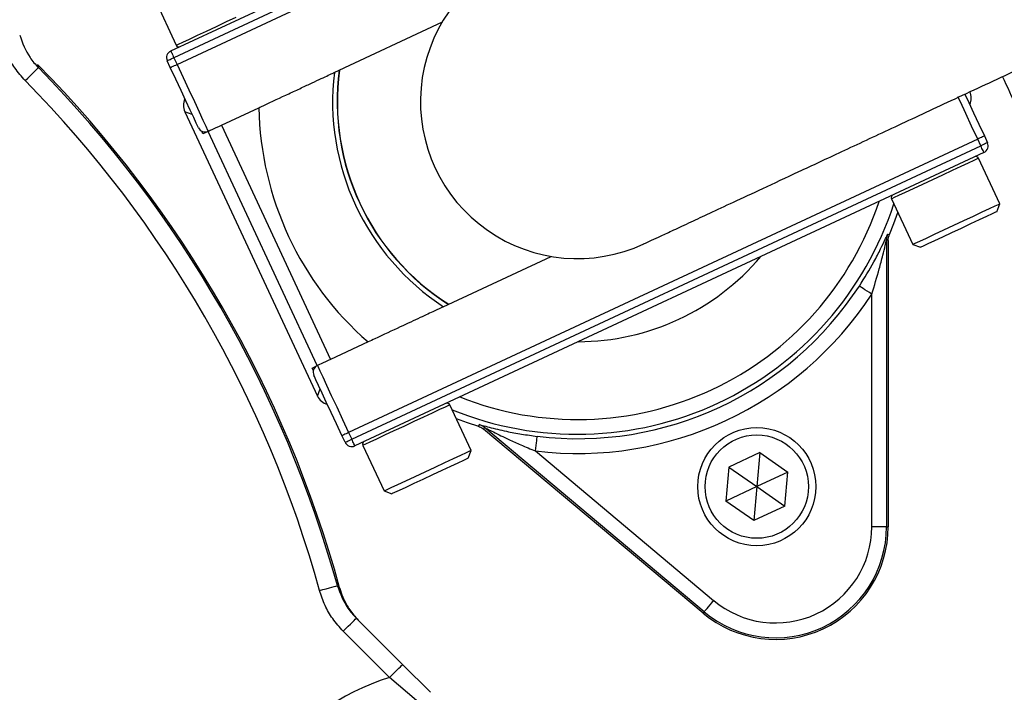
# Model space of a CAD drawing. Header units: millimetres. Extents: x 1452 to 2791, y 499 to 3301.
# Tile 31 of 38: x 2140 to 2274, y 2653 to 2744. Entities that reach past the tile are written whole.
import ezdxf

# ---------------------------------------------------------------- set-up
doc = ezdxf.new("R2010")
doc.units = ezdxf.units.MM

msp = doc.modelspace()

# ---------------------------------------------------------------- linework, layer by layer
at = {"color": 7, "linetype": 'Continuous', "lineweight": 25}
for p, q in [((2160.71, 2740.06), (2245.9, 2779.78)), ((2246.32, 2778.88), (2161.13, 2739.15)), ((2161.55, 2738.25), (2246.74, 2777.97)), ((2158.57, 2747.01), (2161.44, 2740.84)), ((2197.45, 2743.95), (2182.81, 2737.12)), ((2161.13, 2739.15), (2161.55, 2738.25)), ((2142.67, 2738.21), (2142.77, 2737.8)), ((2160.64, 2737.82), (2160.22, 2738.73)), ((2162.61, 2731.84), (2180.57, 2693.33)), ((2167.56, 2730.01), (2172.63, 2732.38)), ((2167.56, 2730.01), (2182.35, 2698.29)), ((2165.06, 2728.85), (2164.9, 2729.2)), ((2165.75, 2729.17), (2165.06, 2728.85)), ((2180.54, 2697.45), (2165.75, 2729.17)), ((2270.89, 2728.55), (2271.32, 2727.64)), ((2269.99, 2728.13), (2184.79, 2688.4)), ((2185.22, 2687.49), (2270.41, 2727.22)), ((2270.41, 2727.22), (2269.99, 2728.13)), ((2270.83, 2726.31), (2185.64, 2686.59)), ((2272.97, 2719.36), (2270.1, 2725.53)), ((2258.31, 2720.03), (2261.19, 2713.87)), ((2272.58, 2718.3), (2272.97, 2719.36)), ((2257.64, 2714.47), (2257.64, 2675.64)), ((2257.87, 2714.42), (2257.87, 2675.64)), ((2261.19, 2713.87), (2262.25, 2713.48)), ((2197.6, 2705.4), (2212.24, 2712.23)), ((2255.64, 2675.64), (2255.64, 2707.13)), ((2187.42, 2700.66), (2182.35, 2698.29)), ((2179.86, 2697.13), (2180.54, 2697.45)), ((2180.02, 2696.78), (2179.86, 2697.13)), ((2201.37, 2685.98), (2198.5, 2692.14)), ((2184.79, 2688.4), (2185.22, 2687.49)), ((2202.38, 2689.25), (2202.49, 2689.46)), ((2232.79, 2663.94), (2203.08, 2688.87)), ((2232.94, 2664.12), (2203.2, 2689.08)), ((2184.31, 2687.07), (2183.89, 2687.98)), ((2186.71, 2686.65), (2189.59, 2680.48)), ((2200.98, 2684.91), (2201.37, 2685.98)), ((2210.1, 2685.9), (2234.23, 2665.65)), ((2240.47, 2685.67), (2236.29, 2683.72)), ((2240.47, 2685.67), (2240.07, 2681.07)), ((2240.47, 2685.67), (2244.26, 2683.02)), ((2236.29, 2683.72), (2235.88, 2679.12)), ((2236.29, 2683.72), (2240.07, 2681.07)), ((2244.26, 2683.02), (2240.07, 2681.07)), ((2243.85, 2678.42), (2244.26, 2683.02)), ((2189.59, 2680.48), (2190.65, 2680.1)), ((2240.07, 2681.07), (2235.88, 2679.12)), ((2240.07, 2681.07), (2239.67, 2676.47)), ((2240.07, 2681.07), (2243.85, 2678.42)), ((2239.67, 2676.47), (2235.88, 2679.12)), ((2243.85, 2678.42), (2239.67, 2676.47)), ((2257.64, 2675.64), (2255.64, 2675.64)), ((2257.64, 2675.64), (2257.87, 2675.64)), ((2183.26, 2667.66), (2183.57, 2667.37)), ((2185.83, 2663.26), (2192.1, 2656.99)), ((2232.94, 2664.12), (2232.79, 2663.94)), ((2190.34, 2655.22), (2184.07, 2661.49)), ((2192.1, 2656.99), (2195.87, 2653.22)), ((2193.97, 2652.1), (2190.34, 2655.22))]:
    msp.add_line(p, q, dxfattribs=at)
at = {"color": 1, "linetype": 'Continuous', "lineweight": 25}
for p, q in [((2163.6, 2731.48), (2162.61, 2731.84)), ((2180.57, 2693.33), (2180.93, 2694.32))]:
    msp.add_line(p, q, dxfattribs=at)
at = {"color": 1, "linetype": 'Continuous', "lineweight": 25, "flags": 128}
for points in [[(2161.44, 2740.84), (2161.47, 2740.86), (2161.77, 2741), (2162.36, 2741.27), (2163.22, 2741.68), (2164.31, 2742.18), (2165.56, 2742.76), (2166.9, 2743.39), (2168.27, 2744.03), (2169.58, 2744.64)], [(2269.99, 2728.13), (2269.16, 2729.89), (2268.37, 2731.59), (2267.64, 2733.16), (2267.32, 2733.84)], [(2270.1, 2725.53), (2269.94, 2725.45), (2269.47, 2725.24), (2268.72, 2724.88), (2267.72, 2724.42), (2266.54, 2723.87), (2265.23, 2723.26), (2263.86, 2722.62), (2262.51, 2721.99), (2261.26, 2721.41), (2260.16, 2720.9), (2259.28, 2720.49), (2258.67, 2720.2), (2258.35, 2720.05), (2258.31, 2720.03)], [(2198.5, 2692.14), (2198.34, 2692.07), (2197.87, 2691.85), (2197.12, 2691.5), (2196.12, 2691.03), (2194.94, 2690.48), (2193.63, 2689.87), (2192.26, 2689.23), (2190.92, 2688.61), (2189.66, 2688.02), (2188.56, 2687.51), (2187.68, 2687.1), (2187.07, 2686.81), (2186.75, 2686.67), (2186.71, 2686.65)]]:
    msp.add_lwpolyline(points, dxfattribs=at)
at = {"color": 7, "linetype": 'Continuous', "lineweight": 25, "flags": 128}
for points in [[(2160.22, 2738.73), (2160.24, 2738.74), (2160.29, 2738.76), (2160.37, 2738.8), (2160.49, 2738.85), (2160.62, 2738.92), (2160.78, 2738.99), (2160.95, 2739.07), (2161.13, 2739.15)], [(2160.71, 2740.06), (2160.71, 2740.04), (2160.74, 2739.99), (2160.78, 2739.91), (2160.83, 2739.79), (2160.89, 2739.66), (2160.97, 2739.5), (2161.05, 2739.33), (2161.13, 2739.15)], [(2140.99, 2736.05), (2141.33, 2736.38), (2141.66, 2736.71), (2141.97, 2737.01), (2142.24, 2737.27), (2142.46, 2737.49), (2142.63, 2737.66), (2142.73, 2737.76), (2142.77, 2737.8)], [(2160.64, 2737.82), (2160.66, 2737.83), (2160.71, 2737.86), (2160.8, 2737.89), (2160.91, 2737.95), (2161.05, 2738.01), (2161.2, 2738.08), (2161.37, 2738.16), (2161.55, 2738.25)], [(2164.45, 2729.67), (2164.37, 2729.82), (2164.16, 2730.29), (2163.81, 2731.04), (2163.33, 2732.06), (2162.76, 2733.29), (2162.1, 2734.7), (2161.39, 2736.23), (2160.64, 2737.82)], [(2161.55, 2738.25), (2162.37, 2736.48), (2163.17, 2734.78), (2163.9, 2733.21), (2164.54, 2731.84), (2165.06, 2730.71), (2165.45, 2729.87), (2165.7, 2729.36), (2165.78, 2729.18)], [(2268.25, 2734.22), (2268.78, 2733.08), (2269.44, 2731.67), (2270.15, 2730.14), (2270.89, 2728.55)], [(2165.75, 2729.17), (2165.79, 2729.19), (2165.89, 2729.24), (2166.06, 2729.32), (2166.29, 2729.42), (2166.56, 2729.55), (2166.87, 2729.69), (2167.21, 2729.85), (2167.56, 2730.01)], [(2270.89, 2728.55), (2270.88, 2728.54), (2270.82, 2728.52), (2270.74, 2728.48), (2270.63, 2728.42), (2270.49, 2728.36), (2270.33, 2728.29), (2270.16, 2728.21), (2269.99, 2728.13)], [(2271.32, 2727.64), (2271.3, 2727.63), (2271.25, 2727.61), (2271.16, 2727.57), (2271.05, 2727.52), (2270.91, 2727.45), (2270.76, 2727.38), (2270.59, 2727.3), (2270.41, 2727.22)], [(2270.83, 2726.31), (2270.82, 2726.33), (2270.8, 2726.38), (2270.76, 2726.47), (2270.71, 2726.58), (2270.64, 2726.72), (2270.57, 2726.87), (2270.49, 2727.04), (2270.41, 2727.22)], [(2261.19, 2713.87), (2261.23, 2713.89), (2261.54, 2714.04), (2262.16, 2714.32), (2263.04, 2714.73), (2264.13, 2715.24), (2265.39, 2715.83), (2266.74, 2716.46), (2268.1, 2717.09), (2269.41, 2717.71), (2270.6, 2718.26), (2271.59, 2718.72), (2272.34, 2719.07), (2272.81, 2719.29), (2272.97, 2719.36), (2272.97, 2719.36)], [(2258.03, 2715.2), (2258.64, 2716.71), (2259.18, 2718.19)], [(2272.58, 2718.3), (2272.42, 2718.23), (2271.94, 2718), (2271.18, 2717.65), (2270.18, 2717.18), (2269.01, 2716.64), (2267.74, 2716.04), (2266.45, 2715.44), (2265.22, 2714.87), (2264.12, 2714.36), (2263.24, 2713.94), (2262.61, 2713.65), (2262.29, 2713.5), (2262.25, 2713.48)], [(2257.8, 2715.25), (2257.87, 2715.24), (2258.03, 2715.2)], [(2257.87, 2714.42), (2257.77, 2714.44), (2257.64, 2714.47)], [(2255.64, 2707.13), (2255.32, 2707.34), (2255.01, 2707.55), (2254.72, 2707.73), (2254.47, 2707.9), (2254.26, 2708.03), (2254.1, 2708.14), (2254, 2708.2), (2253.97, 2708.23)], [(2182.35, 2698.29), (2182, 2698.13), (2181.66, 2697.97), (2181.35, 2697.83), (2181.08, 2697.7), (2180.85, 2697.6), (2180.68, 2697.52), (2180.58, 2697.47), (2180.54, 2697.45)], [(2180.57, 2697.46), (2180.65, 2697.29), (2180.89, 2696.77), (2181.28, 2695.93), (2181.81, 2694.81), (2182.45, 2693.43), (2183.18, 2691.87), (2183.97, 2690.17), (2184.79, 2688.4)], [(2183.89, 2687.98), (2183.15, 2689.57), (2182.43, 2691.1), (2181.77, 2692.51), (2181.2, 2693.74), (2180.73, 2694.76), (2180.37, 2695.51), (2180.16, 2695.98), (2180.08, 2696.13)], [(2199.36, 2690.29), (2200.83, 2689.76), (2202.38, 2689.25)], [(2184.79, 2688.4), (2184.62, 2688.32), (2184.45, 2688.24), (2184.29, 2688.16), (2184.15, 2688.1), (2184.04, 2688.05), (2183.96, 2688.01), (2183.91, 2687.98), (2183.89, 2687.98)], [(2203.2, 2689.08), (2203.13, 2688.96), (2203.08, 2688.87)], [(2184.31, 2687.07), (2184.33, 2687.08), (2184.38, 2687.1), (2184.46, 2687.14), (2184.58, 2687.19), (2184.71, 2687.26), (2184.87, 2687.33), (2185.04, 2687.41), (2185.22, 2687.49)], [(2185.64, 2686.59), (2185.63, 2686.6), (2185.61, 2686.66), (2185.57, 2686.74), (2185.52, 2686.85), (2185.45, 2686.99), (2185.38, 2687.15), (2185.3, 2687.32), (2185.22, 2687.49)], [(2210.1, 2685.9), (2210.14, 2686.28), (2210.19, 2686.65), (2210.23, 2686.99), (2210.27, 2687.29), (2210.3, 2687.53), (2210.32, 2687.72), (2210.33, 2687.84), (2210.34, 2687.88)], [(2189.59, 2680.48), (2189.63, 2680.5), (2189.94, 2680.65), (2190.56, 2680.94), (2191.44, 2681.35), (2192.53, 2681.86), (2193.79, 2682.44), (2195.14, 2683.07), (2196.5, 2683.71), (2197.81, 2684.32), (2199, 2684.87), (2199.99, 2685.34), (2200.74, 2685.69), (2201.21, 2685.9), (2201.37, 2685.98)], [(2200.98, 2684.91), (2200.82, 2684.84), (2200.34, 2684.62), (2199.58, 2684.26), (2198.59, 2683.8), (2197.41, 2683.25), (2196.14, 2682.66), (2194.85, 2682.05), (2193.62, 2681.48), (2192.52, 2680.97), (2191.64, 2680.56), (2191.01, 2680.27), (2190.69, 2680.12), (2190.65, 2680.1)], [(2180.86, 2667), (2181.32, 2667.12), (2181.77, 2667.25), (2182.18, 2667.36), (2182.54, 2667.46), (2182.84, 2667.55), (2183.07, 2667.61), (2183.21, 2667.65), (2183.26, 2667.66)], [(2232.94, 2664.12), (2232.97, 2664.15), (2233.05, 2664.24), (2233.17, 2664.39), (2233.33, 2664.58), (2233.52, 2664.81), (2233.74, 2665.07), (2233.98, 2665.35), (2234.23, 2665.65)], [(2184.07, 2661.49), (2184.41, 2661.84), (2184.74, 2662.17), (2185.05, 2662.47), (2185.32, 2662.74), (2185.54, 2662.96), (2185.7, 2663.12), (2185.8, 2663.22), (2185.83, 2663.26)], [(2190.34, 2655.22), (2190.68, 2655.57), (2191.01, 2655.9), (2191.32, 2656.2), (2191.59, 2656.47), (2191.8, 2656.69), (2191.97, 2656.86), (2192.07, 2656.96), (2192.1, 2656.99)]]:
    msp.add_lwpolyline(points, dxfattribs=at)
at = {"color": 7, "linetype": 'Continuous', "lineweight": 25}
for radius in [8, 7]:
    msp.add_circle((2240.07, 2681.07), radius, dxfattribs=at)
for centre, radius, start, end in [((2027.41, 2624.44), 400, 1.3609, 178.6391), ((2027.41, 2624.44), 394.28, 1.3807, 84.4364), ((2027.41, 2624.44), 394, 1.3816, 84.3878), ((2215.77, 2733.19), 21.25, 115, 295.008), ((2161.8, 2741.01), 0.4, 205, 295), ((2161.13, 2739.15), 1, 115, 205), ((2027.41, 2624.44), 161.96, 15.3729, 44.6271), ((2027.41, 2624.44), 161.74, 15.5016, 44.4984), ((2215.77, 2733.19), 33.15, 173.1349, 236.8651), ((2215.77, 2733.19), 32.5, 172.4733, 237.579), ((2027.41, 2624.44), 159.24, 15.5016, 44.4984), ((2215.77, 2733.19), 43.15, 181.0721, 228.9279), ((2165.35, 2730.09), 1, 205, 295), ((2270.41, 2727.22), 1, 295, 25), ((2269.73, 2725.36), 0.4, 25, 115), ((2258.68, 2720.2), 0.4, 115, 205), ((2259.64, 2714.47), 2, 156.8952, 179.9973), ((2215.77, 2733.19), 32.5, 270.1884, 319.8116), ((2215.77, 2733.19), 47.63, 263.1629, 326.8371), ((2215.77, 2733.19), 45.63, 263.1629, 326.8371), ((2180.99, 2696.56), 1, 115, 205), ((2198.13, 2691.97), 0.4, 25, 115), ((2201.91, 2687.55), 2, 50.0034, 73.1051), ((2185.22, 2687.49), 1, 205, 295), ((2187.08, 2686.82), 0.4, 115, 205), ((2242.61, 2675.64), 15.26, 230, 0), ((2242.61, 2675.64), 15.03, 230, 0), ((2242.61, 2675.64), 13.03, 230, 0), ((2199.91, 2624.44), 32.24, 107.2733, 252.7267)]:
    msp.add_arc(centre, radius, start, end, dxfattribs=at)
at = {"color": 1, "linetype": 'Continuous', "lineweight": 25}
for centre, radius, start, end in [((2027.41, 2624.44), 399.79, 1.3616, 178.6384), ((2027.41, 2624.44), 394.79, 1.3789, 84.6156), ((2027.41, 2624.44), 394.28, 1.3807, 84.4368), ((2215.77, 2733.19), 32.53, 172.4596, 237.5404), ((2215.77, 2733.19), 45.03, 247.8805, 342.1195), ((2215.77, 2733.19), 43.03, 248.2745, 341.7255)]:
    msp.add_arc(centre, radius, start, end, dxfattribs=at)
at = {"color": 7, "linetype": 'Continuous', "lineweight": 25}
for centre, major_axis, start_param, end_param in [((2267.11, 2733.69), (1.88, -0.68), 6.175721, 7.068431), ((2164.42, 2732.68), (-1.88, 0.68), 6.175721, 7.068431), ((2182.38, 2694.18), (-0.68, -1.88), 5.497939, 6.39065)]:
    msp.add_ellipse(centre, major_axis=major_axis, ratio=0.999695, start_param=start_param, end_param=end_param, dxfattribs=at)
for points, knots in [([(2617.95, 2076.16), (2622.29, 2081.49), (2631.69, 2093.04), (2645.46, 2111.37), (2659.31, 2131.06), (2672.5, 2151.22), (2686.4, 2174.07), (2700.73, 2199.77), (2715.15, 2228.45), (2728.35, 2257.71), (2740.3, 2287.5), (2751.02, 2317.75), (2760.49, 2348.41), (2768.7, 2379.43), (2775.65, 2410.76), (2781.34, 2442.34), (2785.75, 2474.13), (2788.89, 2506.06), (2790.73, 2538.1), (2791.29, 2570.19), (2790.55, 2602.27), (2788.5, 2634.29), (2785.15, 2666.21), (2780.48, 2697.96), (2774.48, 2729.5), (2767.15, 2760.74), (2758.51, 2791.66), (2748.56, 2822.18), (2737.34, 2852.25), (2724.84, 2881.82), (2712.24, 2908.41), (2699.89, 2932.13), (2688.09, 2953.12), (2675.61, 2973.71), (2662.46, 2993.87), (2648.65, 3013.59), (2634.18, 3032.85), (2619.07, 3051.6), (2603.33, 3069.82), (2586.95, 3087.48), (2569.97, 3104.56), (2552.4, 3121.04), (2534.28, 3136.9), (2515.61, 3152.11), (2496.43, 3166.68), (2476.76, 3180.58), (2456.64, 3193.8), (2436.07, 3206.33), (2415.09, 3218.15), (2393.72, 3229.25), (2371.98, 3239.61), (2349.89, 3249.21), (2327.49, 3258.05), (2304.79, 3266.11), (2281.82, 3273.36), (2258.61, 3279.8), (2235.19, 3285.41), (2211.58, 3290.19), (2188.14, 3294.08), (2164.9, 3297.13), (2141.89, 3299.34), (2118.82, 3300.82), (2103.41, 3301.15), (2095.71, 3301.31)], [0, 0, 0, 0, 0.012466, 0.027021, 0.041583, 0.056146, 0.070701, 0.090104, 0.109517, 0.128921, 0.148322, 0.16773, 0.187131, 0.20653, 0.225937, 0.245335, 0.264733, 0.284139, 0.303537, 0.322936, 0.342343, 0.361742, 0.381143, 0.400552, 0.419953, 0.439355, 0.458767, 0.47817, 0.497573, 0.516986, 0.536389, 0.550942, 0.565502, 0.580062, 0.594615, 0.609171, 0.623735, 0.638299, 0.652854, 0.667412, 0.68198, 0.696547, 0.711105, 0.725662, 0.740227, 0.754793, 0.76935, 0.783907, 0.798472, 0.813037, 0.827593, 0.842151, 0.856718, 0.871285, 0.885842, 0.900402, 0.91497, 0.929539, 0.944098, 0.95807, 0.972049, 0.986029, 1, 1, 1, 1]), ([(2095.71, 3301.01), (2101.49, 3300.9), (2113.03, 3300.68), (2133.7, 3299.63), (2157.68, 3297.66), (2184.92, 3294.3), (2212, 3289.86), (2239.12, 3284.28), (2266.22, 3277.52), (2293.27, 3269.59), (2319.96, 3260.55), (2346.35, 3250.41), (2372.37, 3239.16), (2397.99, 3226.83), (2423.1, 3213.47), (2447.87, 3198.99), (2472.24, 3183.36), (2496.17, 3166.59), (2519.38, 3148.84), (2541.82, 3130.15), (2563.44, 3110.52), (2584.21, 3089.99), (2604.1, 3068.61), (2623.25, 3046.21), (2641.61, 3022.79), (2659.13, 2998.38), (2675.64, 2973.27), (2690.98, 2947.7), (2705.18, 2921.73), (2718.25, 2895.4), (2730.29, 2868.59), (2741.36, 2841.1), (2751.42, 2812.96), (2760.42, 2784.2), (2768.28, 2755.1), (2775.06, 2725.34), (2780.7, 2694.95), (2785.15, 2663.96), (2788.36, 2632.82), (2790.33, 2601.31), (2791.03, 2569.46), (2790.44, 2537.32), (2788.56, 2505.23), (2785.37, 2473.09), (2780.86, 2440.93), (2775.01, 2408.81), (2767.85, 2376.96), (2759.89, 2347.3), (2751.37, 2319.8), (2742.55, 2294.42), (2732.86, 2269.35), (2722.3, 2244.64), (2710.64, 2219.8), (2697.79, 2194.87), (2683.7, 2169.93), (2668.65, 2145.53), (2652.64, 2121.75), (2635.78, 2098.58), (2623.78, 2083.74), (2617.79, 2076.33)], [0, 0, 0, 0, 0.0104784, 0.0209568, 0.0375463, 0.0541492, 0.070752, 0.0873413, 0.1043797, 0.1214325, 0.1384857, 0.1555245, 0.1727161, 0.1899218, 0.2071277, 0.2243195, 0.2419822, 0.2596602, 0.277338, 0.2950003, 0.3126507, 0.3303169, 0.3479833, 0.3656341, 0.3837967, 0.4019751, 0.4201543, 0.4383179, 0.4560855, 0.4738668, 0.4916484, 0.5094163, 0.5276366, 0.5458713, 0.5641061, 0.5823265, 0.6012508, 0.6201906, 0.6391309, 0.6580559, 0.6774864, 0.6969327, 0.7163793, 0.7358101, 0.7555452, 0.7752969, 0.7950484, 0.8147832, 0.8310246, 0.8472809, 0.8635416, 0.879797, 0.8960378, 0.9133437, 0.9306765, 0.9480219, 0.9653661, 0.9826961, 1, 1, 1, 1]), ([(2618.19, 2076.17), (2622.49, 2081.45), (2631.85, 2092.95), (2645.58, 2111.24), (2659.44, 2130.93), (2672.62, 2151.08), (2686.53, 2173.93), (2700.86, 2199.63), (2715.28, 2228.31), (2728.48, 2257.57), (2740.44, 2287.36), (2751.16, 2317.61), (2760.63, 2348.27), (2768.85, 2379.29), (2775.8, 2410.62), (2781.49, 2442.2), (2785.91, 2473.98), (2789.05, 2505.92), (2790.9, 2537.95), (2791.46, 2570.04), (2790.73, 2602.12), (2788.69, 2634.15), (2785.34, 2666.07), (2780.68, 2697.82), (2774.69, 2729.35), (2767.37, 2760.6), (2758.73, 2791.52), (2748.8, 2822.04), (2737.58, 2852.11), (2725.09, 2881.69), (2712.5, 2908.28), (2700.16, 2932.01), (2688.36, 2953), (2675.89, 2973.59), (2662.75, 2993.76), (2648.94, 3013.49), (2634.48, 3032.75), (2619.38, 3051.5), (2603.64, 3069.73), (2587.27, 3087.39), (2570.3, 3104.48), (2552.74, 3120.97), (2534.62, 3136.84), (2515.96, 3152.06), (2496.79, 3166.63), (2477.12, 3180.55), (2457.01, 3193.78), (2436.45, 3206.31), (2415.47, 3218.14), (2394.1, 3229.25), (2372.36, 3239.62), (2350.29, 3249.24), (2327.88, 3258.09), (2305.19, 3266.16), (2282.23, 3273.42), (2259.02, 3279.87), (2235.6, 3285.49), (2211.99, 3290.29), (2186.49, 3294.55), (2159.08, 3298), (2129.79, 3300.51), (2110.2, 3301.12), (2100.41, 3301.42)], [0, 0, 0, 0, 0.0123904, 0.0269842, 0.041586, 0.0561881, 0.0707823, 0.0902383, 0.1097033, 0.1291598, 0.1486127, 0.1680741, 0.1875273, 0.2069783, 0.2264373, 0.2458885, 0.265339, 0.2847974, 0.3042479, 0.3236992, 0.3431585, 0.3626096, 0.382063, 0.4015246, 0.4209776, 0.4404329, 0.459897, 0.4793523, 0.4988081, 0.5182727, 0.5377284, 0.5523205, 0.5669204, 0.58152, 0.5961119, 0.610707, 0.6253105, 0.6399136, 0.6545083, 0.6691059, 0.6837124, 0.6983189, 0.7129165, 0.7275127, 0.7421176, 0.7567225, 0.7713189, 0.7859149, 0.8005194, 0.8151238, 0.8297197, 0.844317, 0.8589231, 0.8735289, 0.8881259, 0.9027246, 0.9173325, 0.9319404, 0.9465393, 0.9643568, 0.9821826, 1, 1, 1, 1]), ([(2617.36, 2080.51), (2623.2, 2087.79), (2634.89, 2102.37), (2651.32, 2125.09), (2666.93, 2148.4), (2681.62, 2172.31), (2695.39, 2196.73), (2707.91, 2221.05), (2719.25, 2245.18), (2729.51, 2269.09), (2738.95, 2293.33), (2747.57, 2317.87), (2755.45, 2342.91), (2762.53, 2368.46), (2768.81, 2394.48), (2774.21, 2420.71), (2778.73, 2447.1), (2782.55, 2475.08), (2785.5, 2504.64), (2787.37, 2535.78), (2788.03, 2566.96), (2787.45, 2598.41), (2785.58, 2630.09), (2782.39, 2661.95), (2777.89, 2693.65), (2772.24, 2724.22), (2765.55, 2753.65), (2757.96, 2781.93), (2749.28, 2809.89), (2739.44, 2837.72), (2728.41, 2865.36), (2716.19, 2892.78), (2702.88, 2919.69), (2688.65, 2945.76), (2673.54, 2970.96), (2657.61, 2995.3), (2640.71, 3018.97), (2622.7, 3042.15), (2603.54, 3064.75), (2583.23, 3086.71), (2562, 3107.78), (2540.26, 3127.54), (2518.11, 3146.01), (2495.65, 3163.25), (2472.5, 3179.57), (2448.51, 3195.08), (2423.68, 3209.73), (2398.03, 3223.46), (2371.84, 3236.12), (2345.68, 3247.45), (2319.64, 3257.47), (2293.77, 3266.28), (2267.57, 3274.04), (2240.86, 3280.81), (2213.64, 3286.52), (2185.96, 3291.14), (2158.11, 3294.61), (2136.04, 3296.45), (2116.41, 3297.52), (2099.22, 3298.07), (2076.14, 3298.1), (2050.63, 3297.2), (2022.7, 3295.09), (1994.98, 3291.58), (1966.95, 3287.71), (1940.96, 3279.6), (1919.39, 3280.99), (1912.8, 3274.4), (1912.8, 3274.4)], [0, 0, 0, 0, 0.015312, 0.030647, 0.045994, 0.061342, 0.076679, 0.091993, 0.106207, 0.120434, 0.134664, 0.148892, 0.163106, 0.177738, 0.192381, 0.207029, 0.221673, 0.236305, 0.253353, 0.270415, 0.287476, 0.304524, 0.322021, 0.339534, 0.357045, 0.374542, 0.390543, 0.406557, 0.42257, 0.438572, 0.454978, 0.471398, 0.487818, 0.504224, 0.520121, 0.53603, 0.551939, 0.567835, 0.584181, 0.600543, 0.616905, 0.633251, 0.648728, 0.664217, 0.679707, 0.695184, 0.711085, 0.727, 0.742914, 0.758815, 0.773749, 0.788695, 0.803641, 0.818575, 0.833911, 0.849261, 0.86461, 0.879947, 0.885588, 0.896876, 0.908164, 0.923448, 0.93876, 0.954086, 0.96941, 0.984719, 1, 1, 1, 1, 1]), ([(2267.28, 2975.83), (2272.86, 2971.9), (2284.02, 2964.05), (2300.02, 2951.26), (2315.42, 2937.78), (2330.95, 2922.78), (2346.43, 2906.17), (2361.69, 2887.82), (2375.93, 2868.62), (2389.09, 2848.67), (2401.1, 2828.04), (2411.94, 2806.76), (2421.56, 2784.85), (2429.97, 2762.35), (2437.12, 2739.38), (2443, 2716.04), (2447.55, 2692.46), (2450.3, 2672.54), (2451.35, 2660.49), (2451.7, 2656.4)], [0, 0, 0, 0, 0.053631, 0.107324, 0.161017, 0.214648, 0.27703, 0.339608, 0.402285, 0.464963, 0.527541, 0.589924, 0.652719, 0.71571, 0.778802, 0.841894, 0.904888, 0.967684, 1, 1, 1, 1]), ([(2427.48, 2654.78), (2427.16, 2658.62), (2426.21, 2669.95), (2423.67, 2688.71), (2419.42, 2710.94), (2413.9, 2732.93), (2407.17, 2754.58), (2399.26, 2775.78), (2390.18, 2796.44), (2379.95, 2816.49), (2368.61, 2835.94), (2356.19, 2854.75), (2342.75, 2872.85), (2328.34, 2890.14), (2313.73, 2905.8), (2299.09, 2919.91), (2284.57, 2932.61), (2269.5, 2944.65), (2258.99, 2952.05), (2253.74, 2955.74)], [0, 0, 0, 0, 0.0321615, 0.0949422, 0.1579228, 0.2210057, 0.2840889, 0.3470704, 0.4098517, 0.4722897, 0.5349235, 0.5976572, 0.660391, 0.7230251, 0.7854633, 0.8390665, 0.8927315, 0.9463967, 1, 1, 1, 1]), ([(2224.75, 2713.93), (2225.1, 2714.09), (2225.83, 2714.43), (2227.1, 2715.02), (2228.78, 2715.8), (2230.95, 2716.82), (2233.68, 2718.09), (2236.88, 2719.58), (2240.85, 2721.43), (2245.74, 2723.72), (2251.59, 2726.44), (2258.36, 2729.6), (2265.93, 2733.13), (2274.27, 2737.02), (2284.3, 2741.7), (2296.2, 2747.24), (2310.02, 2753.69), (2319.57, 2758.14), (2324.44, 2760.41)], [0, 0, 0, 0, 0.0456125, 0.0948699, 0.1477602, 0.2043431, 0.251452, 0.3008461, 0.3524815, 0.4063408, 0.4635276, 0.5231144, 0.5850302, 0.6492476, 0.7158138, 0.8065279, 0.9012453, 1, 1, 1, 1]), ([(2140.24, 2742.22), (2140.63, 2741.16), (2141.22, 2739.52), (2142.37, 2738.24), (2142.77, 2737.8)], [0, 0, 0, 0, 0.654597, 1, 1, 1, 1]), ([(2140.99, 2736.05), (2140.5, 2736.6), (2139.55, 2737.68), (2138.48, 2739.56), (2138.05, 2740.9), (2137.83, 2741.58)], [0, 0, 0, 0, 0.34461, 0.667621, 1, 1, 1, 1]), ([(2275.45, 2737.57), (2276.77, 2734.72), (2280.59, 2726.49), (2285.74, 2712.37), (2290.97, 2695.28), (2295.02, 2677.83), (2297.92, 2660.17), (2299.66, 2642.43), (2300.26, 2624.63), (2299.69, 2606.78), (2297.94, 2588.95), (2295.03, 2571.29), (2290.99, 2553.91), (2285.83, 2536.87), (2279.56, 2520.16), (2272.19, 2503.84), (2263.76, 2488.04), (2254.35, 2472.87), (2243.99, 2458.38), (2232.7, 2444.57), (2220.49, 2431.49), (2207.44, 2419.22), (2193.65, 2407.86), (2179.2, 2397.46), (2164.08, 2388.02), (2148.32, 2379.56), (2132.02, 2372.14), (2115.3, 2365.83), (2098.27, 2360.65), (2080.93, 2356.58), (2063.28, 2353.66), (2045.41, 2351.83), (2033.41, 2351.61), (2027.41, 2351.5)], [0, 0, 0, 0, 0.017284, 0.049897, 0.082632, 0.115586, 0.14841, 0.181046, 0.21365, 0.246348, 0.279281, 0.312154, 0.344807, 0.377404, 0.410079, 0.44297, 0.47588, 0.508564, 0.541164, 0.573813, 0.606665, 0.6396, 0.672307, 0.704903, 0.737534, 0.77033, 0.803284, 0.836015, 0.868614, 0.90122, 0.933977, 0.966974, 1, 1, 1, 1]), ([(2093.11, 2361.93), (2094.63, 2362.27), (2101.87, 2363.93), (2114.57, 2368.01), (2131.13, 2374.2), (2147.25, 2381.56), (2162.88, 2389.95), (2177.91, 2399.35), (2192.3, 2409.71), (2205.96, 2420.98), (2218.85, 2433.12), (2230.93, 2446.06), (2242.12, 2459.75), (2252.42, 2474.17), (2261.77, 2489.24), (2270.12, 2504.9), (2277.41, 2521.05), (2283.62, 2537.61), (2288.74, 2554.5), (2292.75, 2571.73), (2295.63, 2589.21), (2297.36, 2606.88), (2297.93, 2624.61), (2297.34, 2642.32), (2295.61, 2659.91), (2292.73, 2677.37), (2288.74, 2694.63), (2283.57, 2711.57), (2278.46, 2725.6), (2274.67, 2733.77), (2273.36, 2736.59)], [0, 0, 0, 0, 0.0098361, 0.0470065, 0.0842866, 0.1216802, 0.1590163, 0.1964574, 0.2337951, 0.2710741, 0.308455, 0.3457762, 0.3830028, 0.4202931, 0.4577756, 0.4951457, 0.5325647, 0.5697952, 0.6069522, 0.6441936, 0.6816128, 0.7189887, 0.7564832, 0.7937879, 0.8309997, 0.8682763, 0.9056682, 0.9429691, 0.9803398, 1, 1, 1, 1]), ([(2172.63, 2732.38), (2172.82, 2732.47), (2174.21, 2733.11), (2176.21, 2734.05), (2178.39, 2735.06), (2179.88, 2735.76), (2181.13, 2736.34), (2182.13, 2736.81), (2182.64, 2737.05), (2182.77, 2737.11), (2182.81, 2737.12)], [0, 0, 0, 0, 0.040884, 0.292643, 0.423927, 0.55516, 0.682255, 0.809204, 0.95167, 1, 1, 1, 1]), ([(2253.97, 2708.23), (2254.65, 2709.33), (2255.71, 2711.04), (2256.82, 2713.19), (2257.38, 2714.38), (2257.68, 2715), (2257.78, 2715.23), (2257.8, 2715.25), (2257.8, 2715.25)], [0, 0, 0, 0, 0.406631, 0.629424, 0.815664, 0.890648, 0.967179, 1, 1, 1, 1]), ([(2257.87, 2714.42), (2257.89, 2714.64), (2257.91, 2714.91), (2258.01, 2715.16), (2258.03, 2715.2)], [0, 0, 0, 0, 0.8378837, 1, 1, 1, 1]), ([(2255.64, 2707.13), (2256, 2708.28), (2256.54, 2710.04), (2257.11, 2712.26), (2257.41, 2713.48), (2257.55, 2714.12), (2257.61, 2714.34), (2257.63, 2714.45), (2257.64, 2714.46), (2257.64, 2714.47)], [0, 0, 0, 0, 0.442617, 0.679747, 0.86353, 0.927187, 0.955884, 0.980518, 1, 1, 1, 1]), ([(2197.6, 2705.4), (2197.56, 2705.39), (2197.39, 2705.31), (2196.52, 2704.9), (2194.52, 2703.97), (2191.74, 2702.67), (2189.21, 2701.49), (2187.72, 2700.8), (2187.42, 2700.66)], [0, 0, 0, 0, 0.048407, 0.254119, 0.459009, 0.684572, 0.936466, 1, 1, 1, 1]), ([(2202.38, 2689.25), (2202.59, 2689.17), (2202.84, 2689.07), (2203.05, 2688.9), (2203.08, 2688.87)], [0, 0, 0, 0, 0.837886, 1, 1, 1, 1]), ([(2202.49, 2689.46), (2202.51, 2689.46), (2202.56, 2689.45), (2203.02, 2689.33), (2204.16, 2689.02), (2205.99, 2688.58), (2208.21, 2688.17), (2209.63, 2687.98), (2210.34, 2687.88)], [0, 0, 0, 0, 0.061697, 0.139125, 0.271169, 0.550457, 0.775246, 1, 1, 1, 1]), ([(2203.2, 2689.08), (2203.2, 2689.08), (2203.21, 2689.07), (2203.33, 2689.01), (2203.72, 2688.82), (2204.78, 2688.28), (2206.3, 2687.54), (2208.21, 2686.68), (2209.43, 2686.17), (2210.1, 2685.9)], [0, 0, 0, 0, 0.018712, 0.038171, 0.096903, 0.219274, 0.511602, 0.732555, 1, 1, 1, 1]), ([(2183.26, 2667.66), (2183.66, 2666.6), (2184.27, 2664.97), (2185.43, 2663.7), (2185.83, 2663.26)], [0, 0, 0, 0, 0.654423, 1, 1, 1, 1]), ([(2183.57, 2667.37), (2183.58, 2667.34), (2183.62, 2667.2), (2183.77, 2666.7), (2184.15, 2665.7), (2184.89, 2664.34), (2185.68, 2663.46), (2186.08, 2663.01)], [0, 0, 0, 0, 0.015932, 0.07843, 0.327381, 0.658415, 1, 1, 1, 1]), ([(2184.07, 2661.49), (2183.57, 2662.04), (2182.61, 2663.11), (2181.53, 2664.98), (2181.08, 2666.32), (2180.86, 2667)], [0, 0, 0, 0, 0.344764, 0.667701, 1, 1, 1, 1])]:
    msp.add_open_spline(points, degree=3, knots=knots, dxfattribs=at)
at = {"color": 1, "linetype": 'Continuous', "lineweight": 25}
for points, knots in [([(2318.16, 2757.48), (2318.53, 2756.72), (2321.9, 2749.89), (2327.14, 2736.49), (2333.52, 2718.08), (2338.43, 2700.02), (2342.19, 2682.47), (2344.96, 2664.71), (2346.74, 2646.82), (2347.51, 2628.88), (2347.27, 2610.93), (2345.99, 2592.99), (2343.68, 2575.09), (2340.36, 2557.33), (2336.06, 2539.77), (2330.79, 2522.51), (2324.57, 2505.6), (2317.37, 2489.07), (2309.24, 2472.95), (2300.21, 2457.29), (2290.33, 2442.15), (2279.63, 2427.6), (2268.16, 2413.72), (2255.93, 2400.54), (2242.98, 2388.06), (2229.33, 2376.31), (2215.05, 2365.32), (2200.21, 2355.16), (2184.93, 2345.91), (2169.22, 2337.59), (2153.13, 2330.17), (2136.64, 2323.64), (2119.81, 2318.04), (2102.74, 2313.3), (2091.18, 2310.96), (2085.41, 2309.79)], [0, 0, 0, 0, 0.004375, 0.039308, 0.074136, 0.104917, 0.135797, 0.166726, 0.197654, 0.228532, 0.259314, 0.290258, 0.3213, 0.352393, 0.383487, 0.414531, 0.445475, 0.476434, 0.507491, 0.538598, 0.569705, 0.600762, 0.631722, 0.662567, 0.693508, 0.724499, 0.75549, 0.786431, 0.817276, 0.847653, 0.878123, 0.908639, 0.939156, 0.969624, 1, 1, 1, 1]), ([(2084.85, 2319.86), (2091.47, 2321.25), (2104.72, 2324.03), (2124.22, 2329.86), (2143.34, 2336.86), (2161.95, 2345.1), (2179.09, 2354.06), (2194.8, 2363.57), (2209.18, 2373.42), (2223.02, 2384.06), (2236.24, 2395.45), (2248.79, 2407.54), (2260.64, 2420.31), (2271.75, 2433.76), (2282.11, 2447.85), (2291.69, 2462.52), (2300.44, 2477.7), (2308.31, 2493.32), (2315.28, 2509.32), (2321.31, 2525.71), (2326.42, 2542.43), (2330.58, 2559.43), (2333.79, 2576.64), (2336.03, 2593.98), (2337.28, 2611.35), (2337.51, 2628.74), (2336.76, 2646.11), (2335.03, 2663.44), (2332.35, 2680.65), (2328.71, 2697.65), (2323.92, 2715.24), (2317.73, 2733.14), (2312.65, 2746.1), (2309.44, 2752.61), (2309.12, 2753.27)], [0, 0, 0, 0, 0.036095, 0.072306, 0.108558, 0.14477, 0.180866, 0.211789, 0.242808, 0.273877, 0.304946, 0.335966, 0.366888, 0.397925, 0.42906, 0.460245, 0.491429, 0.522563, 0.5536, 0.584617, 0.615732, 0.646898, 0.678063, 0.709178, 0.740194, 0.771044, 0.801992, 0.83299, 0.863988, 0.894937, 0.925788, 0.961261, 0.996088, 1, 1, 1, 1]), ([(2300.26, 2749.14), (2302.29, 2744.5), (2306.63, 2734.58), (2312, 2718.91), (2316.74, 2702.32), (2320.48, 2685.46), (2323.22, 2668.42), (2324.93, 2651.29), (2325.59, 2634.28), (2325.18, 2617.44), (2323.79, 2600.78), (2321.41, 2584.2), (2318.09, 2567.77), (2313.84, 2551.57), (2308.34, 2534.61), (2301.38, 2516.98), (2292.75, 2498.81), (2282.92, 2481.2), (2271.94, 2464.27), (2260.41, 2448.84), (2248.53, 2434.86), (2236.46, 2422.22), (2223.64, 2410.26), (2210.13, 2399.03), (2195.99, 2388.59), (2181.43, 2379.12), (2166.47, 2370.6), (2151.16, 2363.03), (2135.4, 2356.31), (2119.27, 2350.5), (2102.83, 2345.62), (2085.33, 2341.51), (2066.74, 2338.38), (2047.12, 2336.4), (2027.51, 2335.73), (2007.99, 2336.39), (1988.63, 2338.34), (1969.44, 2341.53), (1950.52, 2345.96), (1932, 2351.6), (1913.93, 2358.45), (1896.35, 2366.46), (1879.34, 2375.58), (1862.99, 2385.73), (1847.26, 2396.95), (1832.24, 2409.24), (1817.95, 2422.57), (1804.55, 2436.75), (1792.15, 2451.74), (1781.82, 2465.78), (1776.04, 2475.05), (1773.66, 2478.85)], [0, 0, 0, 0, 0.017274, 0.036877, 0.056546, 0.076248, 0.095947, 0.115611, 0.13521, 0.154241, 0.17333, 0.192453, 0.211578, 0.230674, 0.249708, 0.27247, 0.295306, 0.318165, 0.341, 0.363761, 0.383342, 0.402991, 0.422672, 0.44235, 0.461992, 0.481569, 0.500493, 0.519483, 0.538505, 0.557525, 0.576511, 0.595432, 0.617191, 0.638975, 0.660733, 0.682151, 0.703643, 0.725161, 0.746655, 0.768075, 0.789464, 0.810923, 0.832408, 0.853871, 0.875264, 0.897121, 0.919045, 0.940995, 0.962923, 0.984784, 1, 1, 1, 1]), ([(1777.86, 2480.81), (1779.95, 2477.42), (1785.37, 2468.62), (1795.36, 2455.15), (1807.58, 2440.36), (1820.81, 2426.37), (1834.91, 2413.22), (1849.73, 2401.1), (1865.25, 2390.03), (1881.38, 2380.02), (1898.16, 2371.03), (1915.5, 2363.14), (1933.32, 2356.38), (1951.59, 2350.82), (1970.24, 2346.45), (1989.17, 2343.3), (2008.26, 2341.38), (2027.51, 2340.73), (2046.85, 2341.39), (2066.19, 2343.34), (2084.52, 2346.43), (2101.79, 2350.48), (2118, 2355.29), (2133.91, 2361.03), (2149.45, 2367.65), (2164.55, 2375.12), (2179.31, 2383.51), (2193.68, 2392.86), (2207.63, 2403.15), (2220.96, 2414.23), (2233.6, 2426.03), (2245.51, 2438.49), (2257.25, 2452.28), (2268.62, 2467.5), (2279.46, 2484.21), (2289.17, 2501.58), (2297.68, 2519.5), (2304.57, 2536.88), (2310, 2553.61), (2314.19, 2569.59), (2317.48, 2585.79), (2319.82, 2602.14), (2321.2, 2618.57), (2321.61, 2635.18), (2320.97, 2651.95), (2319.29, 2668.85), (2316.59, 2685.66), (2312.91, 2702.29), (2308.22, 2718.65), (2303.04, 2733.83), (2298.89, 2743.33), (2297.02, 2747.63)], [0, 0, 0, 0, 0.0137511, 0.035675, 0.057667, 0.07968, 0.1016679, 0.1235884, 0.1450308, 0.1665433, 0.1880775, 0.2095859, 0.2310248, 0.2524856, 0.2740209, 0.2955804, 0.3171136, 0.3385727, 0.3603716, 0.3821968, 0.403996, 0.4229574, 0.441984, 0.4610454, 0.4801085, 0.4991391, 0.518103, 0.5377336, 0.5574297, 0.5771615, 0.5968961, 0.6165984, 0.6362331, 0.6590662, 0.6819725, 0.7049042, 0.7278114, 0.7506452, 0.7697333, 0.7888829, 0.8080615, 0.8272373, 0.8463805, 0.8654643, 0.885121, 0.9048426, 0.9245994, 0.9443587, 0.9640859, 0.9837464, 1, 1, 1, 1]), ([(2288.25, 2743.54), (2288.85, 2742.17), (2291.75, 2735.58), (2296.03, 2723.43), (2301.01, 2707.15), (2304.95, 2690.63), (2307.95, 2673.92), (2309.99, 2657.04), (2311.07, 2640.08), (2311.18, 2623.12), (2310.32, 2606.14), (2308.43, 2589.16), (2305.53, 2572.22), (2301.65, 2555.44), (2296.8, 2538.9), (2291, 2522.67), (2284.29, 2506.86), (2276.66, 2491.5), (2268.16, 2476.61), (2258.79, 2462.18), (2248.6, 2448.28), (2237.63, 2434.98), (2225.93, 2422.33), (2213.44, 2410.42), (2200.14, 2399.33), (2186.1, 2389.08), (2171.41, 2379.72), (2156.14, 2371.32), (2140.23, 2363.87), (2123.68, 2357.45), (2106.55, 2352.05), (2089.06, 2347.77), (2071.34, 2344.61), (2055.1, 2342.8), (2040.45, 2341.96), (2031.75, 2341.97), (2027.41, 2341.98)], [0, 0, 0, 0, 0.007982, 0.038436, 0.068794, 0.099047, 0.129394, 0.159788, 0.190182, 0.220529, 0.250783, 0.2814, 0.312116, 0.342882, 0.373648, 0.404363, 0.43498, 0.465307, 0.495732, 0.526206, 0.556678, 0.587101, 0.617426, 0.647653, 0.678011, 0.708435, 0.738858, 0.769212, 0.799437, 0.830469, 0.861606, 0.892778, 0.923916, 0.954949, 0.977474, 1, 1, 1, 1]), ([(2027.41, 2346.86), (2027.41, 2346.86), (2031.7, 2346.86), (2040.28, 2346.82), (2054.74, 2347.65), (2070.75, 2349.42), (2088.21, 2352.53), (2105.43, 2356.76), (2122.31, 2362.08), (2138.61, 2368.42), (2154.28, 2375.76), (2169.32, 2384.04), (2183.8, 2393.27), (2197.63, 2403.38), (2210.73, 2414.31), (2223.04, 2426.06), (2234.57, 2438.55), (2245.4, 2451.68), (2255.46, 2465.4), (2264.71, 2479.64), (2273.1, 2494.33), (2280.63, 2509.48), (2287.26, 2525.08), (2292.98, 2541.09), (2297.77, 2557.41), (2301.61, 2573.96), (2304.47, 2590.67), (2306.33, 2607.41), (2307.19, 2624.17), (2307.09, 2640.9), (2306.02, 2657.64), (2304.01, 2674.29), (2301.05, 2690.78), (2297.17, 2707.1), (2292.24, 2723.16), (2288.16, 2734.82), (2285.45, 2741), (2285, 2742.02)], [0, 0, 0, 0, 0, 0.022593, 0.045186, 0.076234, 0.107387, 0.138576, 0.169728, 0.200775, 0.231013, 0.26138, 0.291815, 0.322252, 0.352623, 0.382863, 0.413265, 0.443765, 0.474315, 0.504867, 0.535369, 0.565773, 0.596472, 0.627269, 0.658116, 0.688964, 0.719762, 0.750462, 0.780801, 0.811235, 0.841715, 0.872196, 0.902628, 0.932967, 0.963408, 0.993946, 1, 1, 1, 1])]:
    msp.add_open_spline(points, degree=3, knots=knots, dxfattribs=at)

doc.saveas('drawing.dxf')
